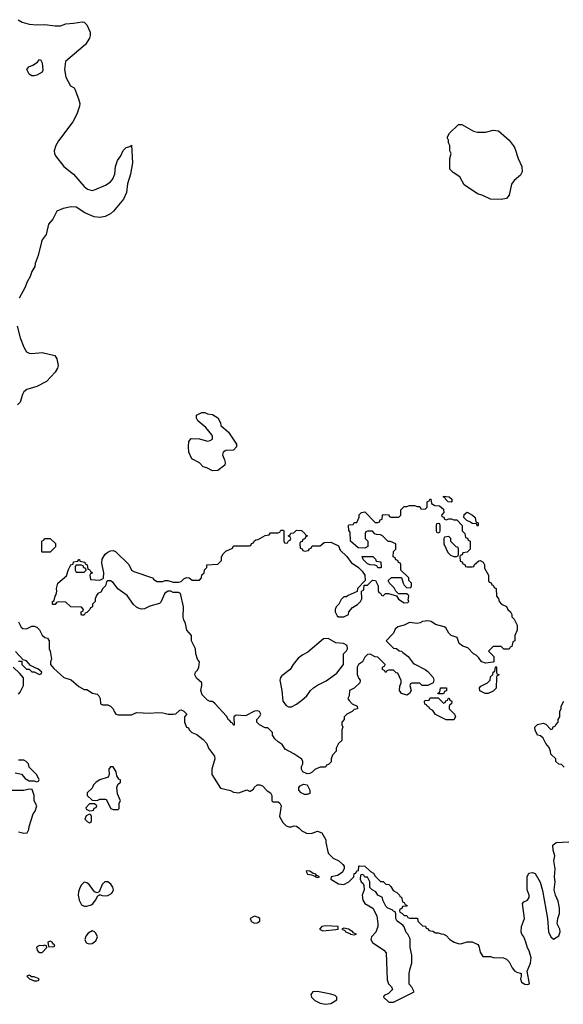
# Model space of a CAD drawing. Header units: inches. Extents: x 1861287 to 2052918, y 204622 to 437896.
# Tile 76 of 215: x 1892759 to 1896904, y 340216 to 347730. Entities that reach past the tile are written whole.
import ezdxf

# ---------------------------------------------------------------- set-up
doc = ezdxf.new("R2010")
doc.units = ezdxf.units.IN
doc.header["$MEASUREMENT"] = 0
doc.layers.add('B8394', color=7, linetype='Continuous')

msp = doc.modelspace()

# ---------------------------------------------------------------- linework, layer by layer
at = {"layer": 'B8394', "color": 5, "elevation": 180}
for points in [[(1892747.3, 347730), (1892776, 347710), (1892830, 347694.9), (1892890, 347690.4), (1892950, 347692.4), (1893030, 347682), (1893070, 347683.7), (1893110, 347698.4), (1893170, 347702.6), (1893233.8, 347713.8), (1893251, 347710), (1893270.5, 347690.5), (1893294.9, 347634.9), (1893296.3, 347610), (1893290.5, 347590), (1893259, 347541), (1893108, 347410), (1893101.3, 347350), (1893110.5, 347290.5), (1893145.4, 347225.4), (1893174, 347210), (1893179.6, 347199.6), (1893207.1, 347127.1), (1893216, 347090), (1893214.8, 347070), (1893194, 347010), (1893164, 346950), (1893053.5, 346806.5), (1893033, 346770), (1893022, 346730), (1893023, 346710), (1893030.7, 346690), (1893095.5, 346610), (1893170, 346550.3), (1893250, 346457.8), (1893276.7, 346436.7), (1893310, 346426.7), (1893330, 346431.5), (1893411.6, 346468.4), (1893447.3, 346490), (1893467.3, 346510), (1893485.1, 346550), (1893489.5, 346610.5), (1893504.1, 346655.9), (1893528.7, 346690), (1893547.3, 346732.7), (1893570, 346754), (1893598, 346762), (1893611.3, 346771.3), (1893618, 346638), (1893604.4, 346550), (1893581.6, 346478.4), (1893573.2, 346410), (1893550, 346360.5), (1893474.6, 346270), (1893450.8, 346249.2), (1893410, 346227), (1893370, 346220.3), (1893325.9, 346225.9), (1893255, 346255), (1893190, 346300.4), (1893150, 346302.2), (1893090.8, 346290), (1893042.8, 346270), (1893010, 346209), (1892978.8, 346170), (1892961, 346090), (1892931, 346050), (1892925.2, 346034.8), (1892898.8, 345930), (1892876, 345870), (1892874.4, 345845.6), (1892850.9, 345809.1), (1892838.8, 345770), (1892814.8, 345730), (1892797.5, 345682.5), (1892754.4, 345605.6)], [(1892740.2, 345390), (1892761.8, 345301.8), (1892790.3, 345230), (1892810, 345196.4), (1892830, 345184.2), (1892850, 345181.7), (1892930, 345190.6), (1893027.1, 345167.1), (1893042.8, 345142.8), (1893050.6, 345090), (1893046, 345070), (1893030, 345040.9), (1892962, 344970), (1892890, 344929.7), (1892812.4, 344907.6), (1892790.8, 344890), (1892780.5, 344870), (1892762.4, 344810), (1892742.4, 344790)], [(1892750, 343134), (1892770, 343094), (1892783.6, 343083.6), (1892810, 343082), (1892850, 343102), (1892870, 343102), (1892890, 343094), (1892910, 343074), (1892930, 343034), (1892950, 343014), (1892971.1, 343011.1), (1892982, 342990), (1892982, 342930), (1892991.1, 342911.1), (1893002, 342850), (1892994, 342830), (1892994, 342810), (1893019.6, 342779.6), (1893094, 342710), (1893150, 342692), (1893210, 342641), (1893250, 342618), (1893270, 342618), (1893314, 342590), (1893350, 342582), (1893362, 342570), (1893372, 342550), (1893374, 342510), (1893390, 342502), (1893430, 342502), (1893451.3, 342491.3), (1893470.9, 342470.9), (1893478, 342450), (1893491.1, 342431.1), (1893510, 342426), (1893610, 342424.7), (1893650, 342442), (1893750, 342438), (1893810, 342444), (1893850, 342441), (1893890, 342431), (1893928.9, 342431.1), (1893948, 342432), (1893980.4, 342459.6), (1893990, 342462), (1894010, 342454), (1894034, 342430), (1894014, 342410), (1894014, 342370), (1894031.6, 342331.6), (1894044.7, 342324.7), (1894052, 342310), (1894072, 342290), (1894110, 342276), (1894158, 342238), (1894185.4, 342205.4), (1894198, 342170), (1894242.8, 342110), (1894246.8, 342090), (1894224.7, 342010), (1894224.7, 341970), (1894290, 341866), (1894367.1, 341847.1), (1894390, 341836), (1894430, 341831), (1894490, 341852), (1894510, 341842), (1894516.4, 341843.6), (1894542, 341858), (1894546, 341870), (1894568.4, 341891.6), (1894590, 341892), (1894610, 341882), (1894646, 341846), (1894672, 341830), (1894682, 341810), (1894682, 341770), (1894690, 341762), (1894730, 341762), (1894742, 341750), (1894752, 341730), (1894741, 341650), (1894764.5, 341604.5), (1894790, 341578), (1894810, 341571), (1894830, 341571), (1894850, 341578.8), (1894870, 341574.8), (1894890, 341561), (1894910, 341538.8), (1894950, 341520.7), (1894990, 341521), (1895030, 341538), (1895063.6, 341523.6), (1895092, 341470), (1895092, 341450), (1895112, 341370), (1895150, 341332), (1895191.1, 341311.1), (1895223.6, 341283.6), (1895232, 341270), (1895232, 341250), (1895218, 341222), (1895182, 341198), (1895134, 341190), (1895132, 341170), (1895190, 341136), (1895230, 341131.3), (1895268.4, 341151.6), (1895306, 341190), (1895310, 341214), (1895322, 341218), (1895330, 341234), (1895342, 341238), (1895346, 341270), (1895350, 341274), (1895390, 341271.3), (1895434, 341230), (1895456.9, 341216.9), (1895470, 341194), (1895510, 341154), (1895530, 341154), (1895550, 341134), (1895574, 341130), (1895590, 341114), (1895605.4, 341085.4), (1895634, 341070), (1895654, 341050), (1895658, 341038), (1895670, 341034), (1895678, 340998), (1895690, 340994), (1895698, 340978), (1895714, 340970), (1895710, 340966), (1895678, 340962), (1895672.7, 340947.3), (1895658, 340942), (1895654, 340930), (1895658, 340918), (1895672.7, 340912.7), (1895690, 340894), (1895710, 340894), (1895718, 340878), (1895730, 340874), (1895792.7, 340872.7), (1895794, 340850), (1895830, 340814), (1895852.7, 340812.7), (1895858, 340798), (1895872.7, 340792.7), (1895878, 340778), (1895910, 340774), (1895930, 340762), (1895950, 340762), (1895972.7, 340752.7), (1895990, 340752), (1896010, 340742), (1896038, 340710), (1896072, 340690), (1896110, 340677.3), (1896130, 340678.8), (1896170, 340692), (1896210, 340692), (1896251.6, 340671.6), (1896259.6, 340659.6), (1896270, 340614), (1896290, 340582), (1896350, 340582), (1896370, 340572), (1896449, 340571), (1896470, 340561), (1896490, 340541), (1896514.4, 340494.4), (1896532.4, 340472.4), (1896550, 340460.7), (1896582, 340450), (1896582.8, 340430), (1896577.3, 340410), (1896585.5, 340385.5), (1896610, 340370.8), (1896630, 340366), (1896647.3, 340372.7), (1896628, 340470), (1896655.1, 340530), (1896658, 340570), (1896643.1, 340623.1), (1896630, 340646), (1896618, 340690), (1896602, 340730), (1896588.7, 340750), (1896584, 340770), (1896585.2, 340810), (1896607, 340870), (1896594, 340986), (1896602.7, 340997.3), (1896630, 341011.3), (1896644, 341030), (1896644, 341050), (1896629.2, 341090), (1896628.7, 341190), (1896642, 341218), (1896670, 341222), (1896690, 341214), (1896727.1, 341147.1), (1896744.5, 341084.5), (1896782.4, 340870), (1896790.6, 340770), (1896810, 340731.3), (1896830, 340712), (1896870, 340738), (1896880.9, 340770), (1896878, 340790), (1896858, 340830), (1896862, 340870), (1896876.2, 340910), (1896874.5, 340950), (1896864.2, 341004.2), (1896845.2, 341050), (1896835.3, 341090), (1896841.2, 341150), (1896836, 341190), (1896842.4, 341250), (1896832, 341310), (1896838.4, 341350), (1896828, 341392), (1896825.4, 341430), (1896850, 341451.6), (1896945.1, 341454.9)], [(1892750, 342834), (1892774, 342834), (1892774, 342810), (1892810, 342774), (1892830, 342774), (1892850, 342754), (1892870, 342754), (1892910, 342734), (1892922, 342738), (1892926, 342750), (1892896.4, 342776.4), (1892880.4, 342780.4), (1892842, 342802), (1892810, 342838), (1892786, 342846), (1892727.3, 342907.3)], [(1892750, 342582), (1892763.1, 342596.9), (1892788, 342650), (1892787.3, 342707.3), (1892760.4, 342740.4), (1892708, 342790)], [(1896910, 342026), (1896890, 342046), (1896870, 342048), (1896848, 342070), (1896846, 342090), (1896810, 342126), (1896807.3, 342147.3), (1896795.3, 342175.3), (1896770, 342206), (1896750, 342246), (1896730, 342266), (1896708, 342270), (1896688.4, 342308.4), (1896686, 342330), (1896708.4, 342351.6), (1896750, 342362), (1896770, 342354), (1896810, 342314), (1896822, 342318), (1896827.3, 342332.7), (1896842, 342338), (1896846, 342350), (1896866, 342370), (1896866, 342390), (1896878, 342410), (1896878, 342450), (1896887.3, 342472.7), (1896888, 342490), (1896908, 342530)], [(1892723.6, 341983.6), (1892771.3, 341971.3), (1892799.6, 341939.6), (1892830, 341922), (1892870, 341922), (1892890, 341914), (1892902, 341918), (1892906, 341930), (1892890, 341966), (1892830, 342026), (1892826, 342050), (1892808.4, 342068.4), (1892790, 342078), (1892750, 342078)], [(1892750, 341531.3), (1892790, 341522), (1892814.6, 341525.4), (1892828, 341550), (1892830, 341574), (1892862, 341670), (1892875.3, 341690), (1892888, 341730), (1892868.7, 341770), (1892868, 341810), (1892854.6, 341854.6), (1892830, 341858), (1892790, 341848.7), (1892690, 341848)]]:
    msp.add_lwpolyline(points, dxfattribs=at)
at = {"layer": 'B8394', "color": 5}
for points, elevation in [([(1892870, 347300.9), (1892850, 347301.2), (1892830, 347314), (1892812.7, 347350), (1892829.2, 347370), (1892857.6, 347382.4), (1892893.7, 347406.3), (1892910, 347426.8), (1892919.9, 347419.9), (1892930, 347402), (1892935.1, 347344.9), (1892930, 347329.4), (1892890, 347307)], 160), ([(1896250, 346871.3), (1896310, 346871.3), (1896370, 346886), (1896410, 346881), (1896490.5, 346810.5), (1896522.8, 346770), (1896534, 346750), (1896558.8, 346670), (1896586.8, 346610), (1896590.8, 346570), (1896576.8, 346543.2), (1896530, 346504), (1896510, 346475.3), (1896490.7, 346390), (1896470, 346365.2), (1896430, 346357.2), (1896350, 346361.2), (1896290, 346389), (1896250, 346402), (1896149.3, 346469.3), (1896115.3, 346530), (1896064.7, 346564.7), (1896038, 346590), (1896038, 346670), (1896048, 346710), (1896038, 346730), (1896038, 346770), (1896028, 346790), (1896028, 346810), (1896018, 346830), (1896036.4, 346863.6), (1896106, 346930), (1896130, 346931.3), (1896219.8, 346879.8)], 180), ([(1894228.4, 344288.4), (1894186, 344310), (1894158, 344318), (1894130, 344348), (1894070, 344378), (1894049.1, 344429.1), (1894045.2, 344470), (1894049.2, 344510), (1894066, 344534), (1894130, 344530.7), (1894190, 344514.8), (1894210, 344518), (1894228, 344530), (1894228.7, 344550), (1894223.1, 344563.1), (1894178, 344618), (1894118, 344670), (1894108, 344690), (1894107.3, 344712.7), (1894148.4, 344731.6), (1894170, 344732), (1894190, 344722), (1894230, 344718), (1894270, 344692), (1894290, 344654), (1894292, 344632), (1894350, 344582), (1894411, 344490), (1894411, 344470), (1894390, 344444), (1894330, 344441.2), (1894311.3, 344430), (1894306, 344410), (1894321, 344370), (1894324.7, 344350), (1894322, 344330), (1894270, 344288.7)], 180), ([(1896010, 343914), (1896030, 343922), (1896050, 343922), (1896070, 343914), (1896092.7, 343912.7), (1896134, 343870), (1896134, 343830), (1896154, 343810), (1896158, 343778), (1896172.7, 343772.7), (1896178, 343758), (1896194, 343750), (1896194, 343690), (1896170, 343666), (1896138, 343662), (1896132.7, 343647.3), (1896118, 343642), (1896114, 343630), (1896118, 343598), (1896132.7, 343592.7), (1896138, 343578), (1896152.7, 343572.7), (1896158, 343558), (1896170, 343554), (1896210, 343554), (1896222, 343558), (1896227.3, 343572.7), (1896260.4, 343599.6), (1896270, 343602), (1896292, 343590), (1896302, 343570), (1896303.6, 343543.6), (1896334, 343490), (1896334, 343450), (1896338, 343438), (1896352.7, 343432.7), (1896358, 343418), (1896370, 343414), (1896378, 343398), (1896392, 343390), (1896394, 343330), (1896410, 343314), (1896414, 343290), (1896434, 343270), (1896471.1, 343251.1), (1896482, 343230), (1896502, 343210), (1896512, 343190), (1896512.7, 343172.7), (1896530, 343154), (1896552, 343110), (1896552, 343070), (1896534, 343030), (1896534, 342990), (1896518, 342982), (1896512.7, 342947.3), (1896498, 342942), (1896490, 342926), (1896450, 342926), (1896430, 342946), (1896370, 342946), (1896334, 342910), (1896374, 342870), (1896374, 342830), (1896370, 342826), (1896310, 342819), (1896282, 342830), (1896266.3, 342846.3), (1896260.4, 342860.4), (1896239.3, 342879.3), (1896218, 342890), (1896177.2, 342937.2), (1896138, 342950), (1896109.5, 342969.5), (1896094.6, 343014.6), (1896048, 343030), (1896030, 343048), (1896008.4, 343088.4), (1895996.4, 343096.4), (1895930, 343115.3), (1895896.5, 343136.5), (1895870, 343142), (1895830, 343138), (1895813.7, 343126.3), (1895790, 343121.2), (1895730, 343129), (1895690, 343109), (1895642.8, 343097.2), (1895622, 343078), (1895610, 343048), (1895554, 342990), (1895610, 342934), (1895631.3, 342931.3), (1895652.7, 342912.7), (1895670, 342912), (1895679.6, 342899.6), (1895722, 342870), (1895759.6, 342819.6), (1895771, 342811), (1895850, 342771), (1895870, 342756), (1895910.8, 342710), (1895916, 342690), (1895911.3, 342668.7), (1895870, 342648), (1895828.4, 342648.4), (1895810, 342666), (1895750, 342666), (1895738, 342662), (1895734, 342650), (1895744.7, 342610), (1895731.1, 342588.9), (1895710, 342575.3), (1895670, 342588.7), (1895655.3, 342610), (1895656.4, 342643.6), (1895668, 342670), (1895667.3, 342687.3), (1895642, 342742), (1895630, 342746), (1895610, 342766), (1895570, 342766), (1895558, 342762), (1895554, 342750), (1895547.3, 342747.3), (1895542, 342762), (1895526, 342770), (1895526, 342790), (1895542, 342798), (1895546, 342810), (1895490, 342866), (1895468.4, 342868.4), (1895430, 342888), (1895410, 342886), (1895390, 342866), (1895372, 342830), (1895342, 342810), (1895332, 342790), (1895332.7, 342732.7), (1895343.6, 342703.6), (1895354, 342690), (1895352, 342670), (1895310, 342628), (1895274, 342610), (1895272, 342570), (1895262, 342550), (1895270, 342534), (1895294, 342510), (1895331.1, 342491.1), (1895334, 342470), (1895310, 342466), (1895294, 342450), (1895254, 342430), (1895234, 342410), (1895234, 342390), (1895214, 342370), (1895214, 342350), (1895222, 342330), (1895214, 342310), (1895214, 342230), (1895190, 342206), (1895172, 342170), (1895171.6, 342148.4), (1895143.6, 342116.4), (1895134, 342090), (1895132.7, 342067.3), (1895112.7, 342047.3), (1895098, 342042), (1895090, 342026), (1895050, 342026), (1895010, 342008), (1894990, 341988.7), (1894970, 341978), (1894950, 341975.3), (1894918, 341990), (1894908, 342010), (1894908.4, 342031.6), (1894918, 342050), (1894918, 342070), (1894910, 342086), (1894850, 342128), (1894783.1, 342163.1), (1894759, 342199), (1894730, 342218), (1894703.1, 342243.1), (1894686, 342270), (1894686, 342290), (1894650, 342326), (1894630, 342326), (1894586, 342350), (1894566, 342370), (1894566, 342390), (1894590, 342414), (1894598, 342430), (1894586, 342450), (1894570, 342455.3), (1894550, 342453.2), (1894481.4, 342418.6), (1894410, 342422), (1894402, 342418), (1894392, 342410), (1894394, 342346), (1894390, 342346), (1894382, 342362), (1894370, 342366), (1894362, 342382), (1894350, 342386), (1894334.6, 342414.6), (1894248.4, 342508.4), (1894230, 342526), (1894210, 342528), (1894190, 342538), (1894150, 342578), (1894139, 342610), (1894148.7, 342650), (1894148, 342670), (1894105.6, 342705.6), (1894095.3, 342730), (1894098, 342750), (1894113.6, 342766.4), (1894124, 342790), (1894128.7, 342830), (1894115.3, 342850), (1894102, 342890), (1894098, 342930), (1894068.7, 342990), (1894068.7, 343030), (1894033.2, 343070), (1894022, 343122), (1894009, 343150), (1894004, 343170), (1894008, 343250), (1893986, 343350), (1893970, 343358), (1893930, 343358), (1893910, 343368), (1893890, 343368), (1893866.4, 343353.6), (1893835.3, 343284.7), (1893825.4, 343274.6), (1893750, 343254), (1893710, 343233.2), (1893687.3, 343232.7), (1893670, 343236.2), (1893650, 343247.3), (1893626.9, 343266.9), (1893576.8, 343336.8), (1893507.3, 343387.3), (1893470, 343434), (1893450, 343448.7), (1893431.6, 343448.4), (1893421, 343439), (1893412, 343410), (1893392, 343390), (1893378, 343362), (1893354, 343350), (1893343.6, 343336.4), (1893334, 343310), (1893334, 343290), (1893314, 343270), (1893314, 343250), (1893298, 343242), (1893294, 343230), (1893270, 343206), (1893258, 343202), (1893250, 343186), (1893230, 343186), (1893226, 343190), (1893226, 343210), (1893242, 343218), (1893246, 343230), (1893230, 343246), (1893148.4, 343248.4), (1893110, 343286), (1893052.7, 343287.3), (1893038, 343282), (1893030, 343268), (1893010, 343266), (1893008, 343270), (1893008, 343290), (1893022, 343298), (1893028, 343330), (1893036.4, 343343.6), (1893042, 343370), (1893038, 343390), (1893049.2, 343430), (1893115.3, 343484.7), (1893130, 343534), (1893148, 343570), (1893166, 343574), (1893170, 343592), (1893202, 343598), (1893208.9, 343611.1), (1893214, 343610), (1893218, 343598), (1893254, 343590), (1893258, 343578), (1893272, 343570), (1893278, 343538), (1893290, 343534), (1893298, 343518), (1893311.6, 343511.6), (1893310, 343506), (1893298, 343502), (1893294, 343490), (1893298, 343458), (1893370, 343452), (1893395.3, 343464.7), (1893398, 343470), (1893399, 343510), (1893383.7, 343583.7), (1893388.1, 343611.9), (1893409.5, 343650), (1893430, 343667.7), (1893450, 343677.1), (1893470, 343678.8), (1893490, 343671.3), (1893590, 343571.3), (1893612, 343530), (1893630, 343518), (1893771, 343471), (1893779.6, 343459.6), (1893803.6, 343443.6), (1893850, 343442), (1893868.9, 343451.1), (1893888.9, 343451.1), (1893930, 343438), (1893970, 343438), (1893990, 343442), (1894010, 343462), (1894030, 343472), (1894051.6, 343471.6), (1894072.7, 343452.7), (1894130, 343454), (1894146, 343470), (1894147.3, 343492.7), (1894166, 343510), (1894167.3, 343532.7), (1894186, 343550), (1894186, 343570), (1894270, 343574), (1894296.4, 343603.6), (1894298, 343630), (1894310, 343654), (1894330, 343674), (1894382, 343698), (1894390, 343714), (1894510, 343714), (1894522, 343718), (1894527.3, 343732.7), (1894542, 343738), (1894546, 343750), (1894560.4, 343759.6), (1894576.4, 343763.6), (1894630, 343794), (1894662, 343798), (1894670, 343814), (1894730, 343814), (1894742, 343818), (1894750, 343834), (1894770, 343834), (1894774, 343830), (1894774, 343750), (1894778, 343738), (1894790, 343734), (1894802, 343738), (1894807.3, 343752.7), (1894822, 343758), (1894826, 343770), (1894822, 343782), (1894806, 343790), (1894822, 343798), (1894827.3, 343812.7), (1894850, 343814), (1894870, 343834), (1894907.3, 343832.7), (1894934, 343810), (1894938, 343798), (1894954, 343790), (1894938, 343782), (1894932.7, 343767.3), (1894918, 343762), (1894912.7, 343747.3), (1894898, 343742), (1894894, 343730), (1894898, 343698), (1894912.7, 343692.7), (1894918, 343678), (1894930, 343674), (1894962, 343678), (1894967.3, 343692.7), (1894982, 343698), (1894990, 343714), (1895050, 343714), (1895080.4, 343739.6), (1895130, 343742), (1895190, 343714), (1895202.8, 343682.8), (1895254, 343634), (1895287.1, 343587.1), (1895342, 343550), (1895370, 343522), (1895391.3, 343490), (1895394, 343450), (1895334, 343390), (1895332.7, 343367.3), (1895263.6, 343336.4), (1895250, 343326), (1895230, 343326), (1895210, 343306), (1895191.1, 343268.9), (1895172, 343250), (1895164.7, 343230), (1895164.7, 343210), (1895179.6, 343179.6), (1895190, 343172), (1895230, 343172), (1895266, 343190), (1895268.4, 343211.6), (1895296.4, 343243.6), (1895333.6, 343266.4), (1895358, 343290), (1895368, 343310), (1895366, 343370), (1895382, 343378), (1895386, 343414), (1895410, 343414), (1895450, 343452), (1895472, 343450), (1895491.3, 343410), (1895492.7, 343372.7), (1895498, 343358), (1895510, 343354), (1895518, 343338), (1895530, 343334), (1895548.4, 343351.6), (1895570, 343352), (1895632.7, 343332.7), (1895647.1, 343307.1), (1895690, 343281), (1895718, 343282), (1895726, 343290), (1895722, 343302), (1895726, 343330), (1895722, 343342), (1895707.3, 343347.3), (1895647.3, 343347.3), (1895628, 343368), (1895614.6, 343394.6), (1895578, 343430), (1895568, 343450), (1895592.7, 343472.7), (1895670, 343474), (1895682, 343430), (1895690, 343414), (1895710, 343394), (1895742, 343398), (1895746, 343410), (1895746, 343430), (1895726, 343450), (1895726, 343470), (1895666, 343530), (1895666, 343570), (1895662, 343582), (1895647.3, 343587.3), (1895642, 343602), (1895627.3, 343607.3), (1895622, 343622), (1895606, 343630), (1895608.4, 343671.6), (1895626, 343690), (1895626, 343730), (1895587.3, 343747.3), (1895568.4, 343748.4), (1895526, 343790), (1895510, 343798), (1895480.4, 343800.4), (1895467.3, 343807.3), (1895450, 343826), (1895410, 343826), (1895398, 343822), (1895394, 343810), (1895394, 343770), (1895414, 343750), (1895414, 343710), (1895390, 343698), (1895340.4, 343700.4), (1895282, 343750), (1895278, 343818), (1895267.3, 343832.7), (1895266, 343870), (1895270, 343874), (1895302, 343878), (1895310, 343894), (1895330, 343894), (1895347.3, 343932.7), (1895348.4, 343951.6), (1895366, 343970), (1895390, 343974), (1895470, 343894), (1895490, 343894), (1895502, 343898), (1895507.3, 343912.7), (1895522, 343918), (1895526, 343950), (1895530, 343954), (1895571.6, 343951.6), (1895578, 343938), (1895590, 343934), (1895650, 343934), (1895666, 343950), (1895666, 343990), (1895690, 344014), (1895710, 344014), (1895730, 344022), (1895770, 344022), (1895790, 344014), (1895810, 344014), (1895818, 343998), (1895850, 343994), (1895866, 344010), (1895866, 344050), (1895882, 344058), (1895890, 344074), (1895894, 344070), (1895898, 344038), (1895923.6, 344023.6), (1895959.6, 344019.6), (1895990, 343994), (1895994, 343970), (1895974, 343950), (1895978, 343938), (1895992.7, 343932.7), (1895998, 343918)], 180), ([(1896050, 344048), (1896026, 344050), (1896006, 344070), (1896002, 344082), (1895990, 344086), (1895990, 344094), (1896034, 344090), (1896054, 344070), (1896054, 344050)], 180), ([(1896250, 343866), (1896242, 343882), (1896210, 343886), (1896196.4, 343896.4), (1896167.3, 343907.3), (1896146, 343930), (1896147.3, 343952.7), (1896170, 343972), (1896212, 343950), (1896232, 343930), (1896238, 343898), (1896254, 343890), (1896254, 343870)], 180), ([(1895950, 343886), (1895938, 343882), (1895934, 343870), (1895934, 343830), (1895938, 343818), (1895950, 343814), (1895962, 343818), (1895966, 343830), (1895966, 343870), (1895962, 343882)], 180), ([(1892930, 343666), (1892926, 343670), (1892927.3, 343747.3), (1892930, 343754), (1892942, 343758), (1892948.4, 343771.6), (1892990, 343772), (1893031.6, 343731.6), (1893031.6, 343708.4), (1892990, 343666)], 180), ([(1896030, 343786), (1895998, 343782), (1895994, 343770), (1895994, 343730), (1896023.6, 343663.6), (1896043.6, 343643.6), (1896070, 343634), (1896090, 343634), (1896102, 343638), (1896106, 343650), (1896106, 343690), (1896102, 343702), (1896087.3, 343707.3), (1896047.3, 343747.3), (1896046, 343770)], 180), ([(1895490, 343546), (1895482, 343562), (1895467.3, 343567.3), (1895431.3, 343568.7), (1895410, 343578), (1895378, 343610), (1895370, 343634), (1895452.7, 343632.7), (1895472.7, 343612.7), (1895478, 343598), (1895512.7, 343592.7), (1895514, 343550), (1895510, 343546)], 180), ([(1893230, 343566), (1893190, 343566), (1893182, 343558), (1893182, 343530), (1893190, 343514), (1893250, 343514), (1893266, 343530), (1893262, 343542), (1893247.3, 343547.3), (1893242, 343562)], 180), ([(1895110, 343008.7), (1895075.3, 343004.7), (1894956.8, 342903.2), (1894916.8, 342883.2), (1894881.6, 342858.4), (1894842.8, 342810), (1894821, 342770), (1894757, 342723), (1894747.7, 342710), (1894743, 342690), (1894757.3, 342610), (1894764.7, 342530), (1894790, 342496), (1894807.3, 342487.3), (1894830, 342486.8), (1894870, 342506), (1894910, 342536), (1894949.4, 342570.6), (1894977.2, 342610), (1894999, 342630), (1895030, 342650.7), (1895096.2, 342683.8), (1895176.5, 342743.5), (1895228.7, 342810), (1895228.9, 342891.1), (1895250, 342914), (1895258, 342930), (1895254.6, 342954.6), (1895228.4, 342968.4), (1895170, 342974)], 180), ([(1896308.4, 342588.4), (1896267.3, 342607.3), (1896266, 342630), (1896276.4, 342643.6), (1896326, 342670), (1896346, 342690), (1896350, 342714), (1896367.3, 342732.7), (1896368.4, 342751.6), (1896382, 342758), (1896386, 342790), (1896390, 342794), (1896394, 342790), (1896394, 342750), (1896398, 342738), (1896412, 342732), (1896410, 342726), (1896398, 342722), (1896394, 342710), (1896391.3, 342628.7), (1896370, 342606), (1896330, 342588.7)], 180), ([(1895950, 342586), (1895946, 342590), (1895962, 342598), (1895968.4, 342631.6), (1896014, 342630), (1896012.7, 342607.3), (1895998, 342602), (1895990, 342586)], 180), ([(1895990, 342514), (1896002, 342518), (1896007.3, 342532.7), (1896022, 342538), (1896027.3, 342552.7), (1896032.7, 342552.7), (1896038, 342538), (1896054, 342530), (1896051.6, 342508.4), (1896038, 342502), (1896034, 342490), (1896034, 342470), (1896074, 342430), (1896082, 342410), (1896070, 342386), (1896010, 342388), (1895930, 342428), (1895910, 342458), (1895886, 342470), (1895882, 342482), (1895866, 342490), (1895862, 342502), (1895847.3, 342507.3), (1895846, 342530), (1895850, 342534), (1895882, 342538), (1895890, 342554), (1895950, 342554)], 180), ([(1893470, 342028), (1893450, 342028), (1893438, 342010), (1893442, 341970), (1893434, 341950), (1893370, 341928.7), (1893342, 341910), (1893322, 341890), (1893310, 341866), (1893274, 341830), (1893274, 341810), (1893310, 341774), (1893350, 341772), (1893370, 341782), (1893410, 341782), (1893418, 341778), (1893454, 341710), (1893470, 341702), (1893510, 341702), (1893518, 341710), (1893518, 341750), (1893528, 341770), (1893503.1, 341823.1), (1893498, 341870), (1893507.3, 341892.7), (1893526, 341910), (1893526, 341930), (1893515.3, 341935.3), (1893500.2, 341960.2), (1893494, 341990)], 180), ([(1894930, 341818), (1894906, 341830), (1894888, 341850), (1894888.4, 341871.6), (1894896.4, 341883.6), (1894923.1, 341896.9), (1894950, 341892), (1894972, 341850), (1894970, 341826), (1894950, 341818)], 180), ([(1893330, 341746), (1893290, 341746), (1893263.6, 341716.4), (1893265.4, 341705.4), (1893290, 341692), (1893310, 341694), (1893322, 341698), (1893327.3, 341712.7), (1893342, 341718), (1893346, 341730)], 180), ([(1893290, 341666), (1893265.4, 341654.6), (1893254, 341630), (1893274, 341610), (1893290, 341602), (1893306, 341610), (1893306, 341650), (1893302, 341662)], 180), ([(1894950, 341234), (1894942, 341230), (1894954, 341210), (1894984.7, 341204.7), (1895010, 341194), (1895018, 341198), (1895014, 341190), (1895030, 341184.7), (1895046, 341190), (1895020.4, 341200.4), (1895018, 341210), (1894995.3, 341215.3), (1894970, 341233.2)], 180), ([(1893408.7, 341151.3), (1893388.5, 341131.5), (1893364.7, 341075.3), (1893350, 341066), (1893330, 341075.3), (1893288.7, 341130), (1893270, 341144), (1893250, 341148.7), (1893230, 341128.7), (1893215.9, 341104.1), (1893206, 341074), (1893205.5, 341050), (1893212.7, 341010), (1893230, 340974.8), (1893250, 340964.9), (1893270, 340964.9), (1893304.5, 340975.5), (1893316.2, 340983.8), (1893337.2, 341010), (1893355.3, 341044.7), (1893366, 341050), (1893366, 341054), (1893386.4, 341046.4), (1893415.5, 341044.5), (1893430, 341046.8), (1893457.6, 341062.4), (1893467.3, 341072.7), (1893474, 341090), (1893467.8, 341110), (1893452.8, 341132.8), (1893430, 341149.6)], 180), ([(1895370, 341206), (1895358, 341202), (1895354, 341170), (1895362, 341150), (1895376.9, 341136.9), (1895383.6, 341123.6), (1895384.7, 341090), (1895371, 341050), (1895376, 341010), (1895390, 340984.7), (1895450.9, 340950.9), (1895481, 340890), (1895490.7, 340830.7), (1895490.9, 340809.1), (1895474.4, 340765.6), (1895442, 340730), (1895436, 340710), (1895448.5, 340688.5), (1895534.8, 340630), (1895554, 340610), (1895562, 340402), (1895571.1, 340371.1), (1895594, 340350), (1895602, 340330), (1895570, 340298), (1895538, 340282), (1895534, 340270), (1895572.7, 340232.7), (1895610, 340232), (1895630, 340242), (1895766, 340310), (1895750, 340346), (1895728, 340370), (1895729, 340450), (1895735.3, 340490), (1895748.7, 340530), (1895748.7, 340590), (1895735.3, 340650), (1895736.4, 340716.4), (1895718, 340750), (1895704.7, 340764.7), (1895690, 340806), (1895680.4, 340820.4), (1895638, 340850), (1895628, 340870), (1895627.3, 340907.3), (1895622, 340922), (1895610, 340926), (1895598, 340938), (1895566, 340950), (1895550, 340966), (1895528, 341010), (1895526, 341030), (1895488.9, 341048.9), (1895474.6, 341074.6), (1895446, 341090), (1895428.4, 341108.4), (1895428, 341150), (1895410, 341186), (1895390, 341186), (1895382, 341202)], 180), ([(1894550, 340889.2), (1894516, 340870), (1894522.8, 340850), (1894530, 340844.9), (1894550, 340836.3), (1894570, 340837.3), (1894589, 340850), (1894589, 340870), (1894579.5, 340879.5)], 180), ([(1893310, 340777.2), (1893281.3, 340758.7), (1893263.1, 340736.9), (1893256.3, 340710), (1893262.8, 340690), (1893270, 340682.8), (1893290, 340676.3), (1893310, 340680.5), (1893339.3, 340700.7), (1893352.3, 340730), (1893339.7, 340759.7), (1893330, 340769.3)], 180), ([(1895090, 340815.1), (1895062, 340810), (1895044.7, 340790), (1895070, 340777.3), (1895170, 340786.8), (1895186, 340790), (1895186, 340810)], 180), ([(1895230, 340798), (1895214, 340790), (1895238, 340778), (1895242, 340770), (1895276.9, 340756.9), (1895282, 340750), (1895310, 340746), (1895326, 340750), (1895302, 340762), (1895298, 340770), (1895266, 340790)], 180), ([(1892990, 340698), (1892974, 340690), (1892978, 340658), (1893010, 340654), (1893022, 340658), (1893026, 340670), (1893015.3, 340675.3), (1893006, 340690)], 180), ([(1892947.3, 340667.3), (1892936.9, 340663.1), (1892910, 340664), (1892887.3, 340652.7), (1892891, 340630), (1892898.8, 340618.8), (1892910, 340611), (1892930, 340611.3), (1892966, 340650), (1892962, 340662)], 180), ([(1892830, 340438), (1892814, 340430), (1892834, 340410), (1892850, 340402), (1892870, 340394), (1892890, 340394), (1892902, 340398), (1892906, 340410), (1892870, 340426), (1892846, 340426), (1892846, 340430)], 180), ([(1895030, 340314), (1894994, 340310), (1894978, 340290), (1894984.7, 340270), (1895010, 340244.7), (1895050, 340224.7), (1895090, 340216), (1895130, 340221), (1895178, 340250), (1895178, 340270), (1895163.1, 340283.1), (1895130, 340294)], 180)]:
    msp.add_lwpolyline(points, close=True, dxfattribs=dict(at, elevation=elevation))

doc.saveas('drawing.dxf')
